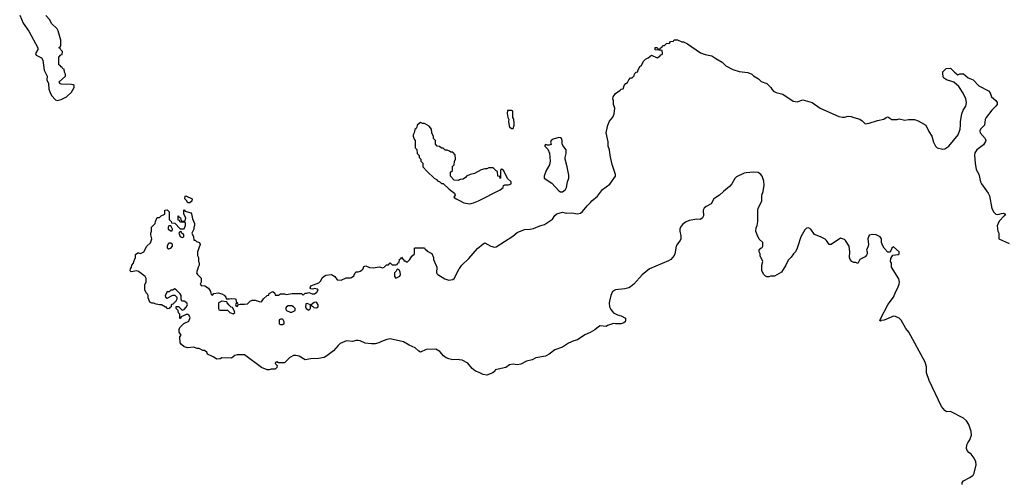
# Model space of a CAD drawing. Header units: inches. Extents: x 2323201 to 2563958, y 895391 to 1023096.
# Tile 134 of 196: x 2495353 to 2505760, y 939912 to 944826. Entities that reach past the tile are written whole.
import ezdxf

# ---------------------------------------------------------------- set-up
doc = ezdxf.new("R2010")
doc.units = ezdxf.units.IN
doc.header["$MEASUREMENT"] = 0
for name, color, linetype in [('C4994', 7, 'Continuous'), ('C5903', 7, 'Continuous'), ('C5904', 7, 'Continuous')]:
    doc.layers.add(name, color=color, linetype=linetype)

msp = doc.modelspace()

# ---------------------------------------------------------------- linework, layer by layer
at = {"layer": 'C4994', "color": 5}
for points, elevation in [([(2495353, 944873), (2495390, 944791), (2495450, 944705), (2495544, 944530), (2495544, 944510), (2495521, 944470), (2495527, 944450), (2495583, 944423), (2495598, 944398), (2495610, 944294), (2495643, 944230), (2495641, 944190), (2495656, 944150), (2495661, 944090), (2495670, 944065), (2495690, 944026), (2495730, 943978), (2495750, 943971), (2495790, 943981), (2495846, 944010), (2495900, 944060), (2495928, 944110), (2495928, 944130), (2495917, 944137), (2495900, 944140), (2495790, 944144), (2495778, 944150), (2495769, 944170), (2495838, 944230), (2495838, 944250), (2495828, 944270), (2495822, 944302), (2495810, 944306), (2495802, 944322), (2495790, 944326), (2495782, 944342), (2495768, 944350), (2495766, 944430), (2495787, 944453), (2495802, 944458), (2495806, 944490), (2495787, 944507), (2495782, 944522), (2495766, 944530), (2495782, 944538), (2495786, 944550), (2495788, 944610), (2495759, 944710), (2495750, 944728), (2495690, 944786), (2495670, 944826), (2495629, 944869)], 80), ([(2500000, 943131), (2499990, 943126), (2499946, 943130), (2499906, 943170), (2499906, 943190), (2499908, 943212), (2499926, 943230), (2499928, 943272), (2499946, 943290), (2499947, 943327), (2499958, 943350), (2499956, 943396), (2499930, 943426), (2499910, 943426), (2499896, 943436), (2499870, 943446), (2499850, 943446), (2499830, 943466), (2499810, 943466), (2499790, 943486), (2499766, 943490), (2499746, 943510), (2499746, 943550), (2499726, 943570), (2499726, 943590), (2499708, 943630), (2499706, 943670), (2499680, 943700), (2499630, 943728), (2499610, 943728), (2499590, 943738), (2499574, 943730), (2499554, 943710), (2499552, 943690), (2499544, 943676), (2499530, 943666), (2499522, 943630), (2499512, 943610), (2499513, 943593), (2499524, 943564), (2499534, 943550), (2499534, 943470), (2499552, 943452), (2499554, 943410), (2499574, 943390), (2499574, 943370), (2499594, 943350), (2499594, 943330), (2499614, 943310), (2499614, 943270), (2499660, 943220), (2499734, 943150), (2499757, 943137), (2499770, 943122), (2499794, 943110), (2499810, 943094), (2499830, 943094), (2499892, 943032), (2499950, 942992), (2499954, 942970), (2499942, 942950), (2499965, 942930), (2500000, 942913)], 80), ([(2500000, 941230), (2499992, 941232), (2499930, 941230), (2499890, 941238), (2499859, 941250), (2499834, 941270), (2499795, 941315), (2499750, 941341), (2499650, 941336), (2499590, 941309), (2499570, 941319), (2499534, 941354), (2499470, 941383), (2499410, 941420), (2499270, 941452), (2499235, 941445), (2499178, 941422), (2499150, 941407), (2499110, 941397), (2499070, 941397), (2499006, 941406), (2498950, 941429), (2498930, 941433), (2498910, 941433), (2498870, 941423), (2498811, 941429), (2498790, 941424), (2498741, 941400), (2498719, 941381), (2498670, 941325), (2498598, 941270), (2498570, 941254), (2498510, 941243), (2498430, 941239), (2498370, 941229), (2498306, 941266), (2498270, 941274), (2498247, 941273), (2498208, 941252), (2498150, 941198), (2498090, 941198), (2498070, 941206), (2498058, 941202), (2498054, 941190), (2498074, 941170), (2498070, 941146), (2498052, 941128), (2498010, 941128), (2497990, 941122), (2497970, 941124), (2497910, 941149), (2497730, 941281), (2497650, 941281), (2497627, 941273), (2497590, 941247), (2497491, 941249), (2497470, 941239), (2497435, 941235), (2497399, 941259), (2497338, 941290), (2497329, 941309), (2497307, 941327), (2497290, 941328), (2497250, 941348), (2497230, 941349), (2497190, 941362), (2497130, 941354), (2497090, 941366), (2497062, 941390), (2497049, 941410), (2497046, 941470), (2497058, 941490), (2497040, 941520), (2497038, 941550), (2497046, 941570), (2497087, 941613), (2497142, 941638), (2497155, 941675), (2497140, 941700), (2497130, 941708), (2497113, 941707), (2497058, 941682), (2497050, 941666), (2497046, 941666), (2497046, 941710), (2497030, 941726), (2497026, 941750), (2497008, 941770), (2497008, 941792), (2497030, 941794), (2497070, 941754), (2497090, 941762), (2497114, 941786), (2497128, 941810), (2497118, 941830), (2497090, 941848), (2497066, 941850), (2497058, 941870), (2497058, 941910), (2497050, 941926), (2497006, 941970), (2496990, 941978), (2496970, 941966), (2496950, 941966), (2496932, 941948), (2496910, 941946), (2496892, 941910), (2496894, 941890), (2496910, 941882), (2496970, 941914), (2496992, 941912), (2497014, 941890), (2497014, 941870), (2496998, 941842), (2496985, 941835), (2496978, 941822), (2496954, 941810), (2496954, 941790), (2496938, 941782), (2496934, 941770), (2496910, 941768), (2496906, 941786), (2496894, 941786), (2496850, 941809), (2496829, 941809), (2496796, 941816), (2496767, 941827), (2496750, 941828), (2496730, 941838), (2496710, 941886), (2496709, 941909), (2496703, 941923), (2496690, 941938), (2496674, 941970), (2496676, 942024), (2496688, 942050), (2496688, 942090), (2496678, 942110), (2496610, 942164), (2496590, 942169), (2496530, 942158), (2496522, 942170), (2496524, 942190), (2496535, 942210), (2496538, 942230), (2496555, 942250), (2496558, 942270), (2496575, 942310), (2496578, 942342), (2496600, 942360), (2496610, 942362), (2496630, 942352), (2496666, 942370), (2496698, 942430), (2496734, 942466), (2496749, 942510), (2496738, 942550), (2496738, 942570), (2496746, 942590), (2496746, 942630), (2496786, 942670), (2496788, 942690), (2496807, 942733), (2496830, 942734), (2496848, 942752), (2496886, 942770), (2496887, 942813), (2496910, 942814), (2496933, 942793), (2496933, 942713), (2496954, 942690), (2496958, 942678), (2496993, 942673), (2497050, 942614), (2497090, 942614), (2497106, 942650), (2497106, 942670), (2497102, 942682), (2497090, 942686), (2497050, 942686), (2497042, 942702), (2497027, 942707), (2497027, 942753), (2497033, 942753), (2497038, 942738), (2497052, 942732), (2497058, 942698), (2497090, 942694), (2497102, 942698), (2497108, 942730), (2497086, 942770), (2497086, 942810), (2497090, 942814), (2497102, 942802), (2497162, 942782), (2497170, 942774), (2497181, 942721), (2497202, 942670), (2497202, 942650), (2497192, 942628), (2497192, 942612), (2497173, 942567), (2497191, 942530), (2497194, 942494), (2497206, 942494), (2497221, 942481), (2497254, 942470), (2497262, 942450), (2497231, 942370), (2497232, 942332), (2497242, 942310), (2497242, 942270), (2497250, 942254), (2497251, 942230), (2497238, 942210), (2497222, 942150), (2497232, 942130), (2497270, 942094), (2497271, 942049), (2497262, 942030), (2497270, 942014), (2497310, 942011), (2497350, 941985), (2497371, 941950), (2497372, 941932), (2497378, 941918), (2497390, 941914), (2497406, 941930), (2497450, 941936), (2497490, 941926), (2497514, 941914), (2497532, 941890), (2497534, 941874), (2497570, 941872), (2497590, 941878), (2497630, 941875), (2497636, 941870), (2497642, 941842), (2497654, 941830), (2497654, 941826), (2497638, 941822), (2497634, 941810), (2497638, 941798), (2497650, 941794), (2497666, 941814), (2497682, 941818), (2497730, 941816), (2497759, 941821), (2497789, 941850), (2497810, 941859), (2497840, 941860), (2497884, 941844), (2497910, 941842), (2497930, 941872), (2497968, 941910), (2497987, 941913), (2497989, 941930), (2498030, 941951), (2498050, 941934), (2498054, 941914), (2498070, 941912), (2498090, 941912), (2498110, 941925), (2498150, 941925), (2498170, 941918), (2498231, 941931), (2498330, 941931), (2498350, 941914), (2498370, 941932), (2498387, 941933), (2498410, 941942), (2498445, 941925), (2498470, 941925), (2498495, 941945), (2498506, 941970), (2498496, 941976), (2498470, 941982), (2498450, 941975), (2498430, 941978), (2498422, 941990), (2498429, 942010), (2498516, 942044), (2498535, 942065), (2498550, 942095), (2498570, 942114), (2498590, 942123), (2498650, 942131), (2498685, 942110), (2498710, 942074), (2498750, 942072), (2498804, 942096), (2498850, 942095), (2498861, 942099), (2498883, 942117), (2498898, 942150), (2498910, 942158), (2498930, 942158), (2498950, 942165), (2498970, 942178), (2498982, 942190), (2498990, 942214), (2499000, 942220), (2499010, 942222), (2499050, 942205), (2499090, 942201), (2499151, 942211), (2499190, 942202), (2499206, 942210), (2499230, 942234), (2499250, 942234), (2499270, 942254), (2499290, 942234), (2499330, 942234), (2499342, 942238), (2499350, 942254), (2499362, 942258), (2499368, 942292), (2499382, 942298), (2499390, 942314), (2499398, 942298), (2499410, 942294), (2499414, 942274), (2499426, 942274), (2499450, 942262), (2499478, 942290), (2499496, 942324), (2499526, 942350), (2499526, 942410), (2499533, 942413), (2499630, 942412), (2499638, 942398), (2499654, 942390), (2499658, 942378), (2499710, 942352), (2499726, 942310), (2499728, 942288), (2499761, 942210), (2499759, 942150), (2499762, 942142), (2499771, 942131), (2499845, 942085), (2499890, 942071), (2499930, 942079), (2499944, 942090), (2499997, 942190), (2500000, 942194)], 60)]:
    msp.add_lwpolyline(points, dxfattribs=dict(at, elevation=elevation))
at = {"layer": 'C4994', "color": 5, "elevation": 60}
for points in [[(2497150, 942888), (2497129, 942889), (2497115, 942915), (2497098, 942930), (2497102, 942958), (2497110, 942962), (2497174, 942930), (2497172, 942908)], [(2496950, 942646), (2496930, 942646), (2496922, 942630), (2496922, 942610), (2496950, 942592), (2496966, 942594), (2496968, 942610)], [(2497050, 942586), (2497034, 942570), (2497050, 942534), (2497070, 942522), (2497086, 942530), (2497086, 942550), (2497082, 942562), (2497067, 942567), (2497062, 942582)], [(2496950, 942464), (2496930, 942462), (2496923, 942457), (2496911, 942430), (2496912, 942412), (2496930, 942402), (2496950, 942411), (2496969, 942430), (2496969, 942450)], [(2499350, 942186), (2499338, 942182), (2499333, 942167), (2499314, 942150), (2499314, 942110), (2499330, 942094), (2499350, 942102), (2499370, 942114), (2499378, 942130), (2499376, 942156), (2499362, 942182)], [(2497490, 941848), (2497454, 941830), (2497454, 941770), (2497458, 941758), (2497473, 941753), (2497550, 941754), (2497574, 941730), (2497610, 941714), (2497626, 941730), (2497616, 941756), (2497602, 941782), (2497587, 941787), (2497567, 941807), (2497546, 941830), (2497542, 941842)], [(2498230, 941798), (2498190, 941798), (2498172, 941788), (2498162, 941770), (2498174, 941750), (2498210, 941732), (2498230, 941732), (2498250, 941742), (2498266, 941750), (2498266, 941770), (2498246, 941790)], [(2498390, 941826), (2498378, 941822), (2498374, 941790), (2498382, 941770), (2498410, 941754), (2498426, 941770), (2498426, 941810)], [(2498490, 941838), (2498464, 941836), (2498434, 941810), (2498438, 941798), (2498450, 941794), (2498461, 941781), (2498490, 941778), (2498508, 941790), (2498509, 941810)], [(2498130, 941658), (2498110, 941658), (2498094, 941650), (2498094, 941610), (2498110, 941602), (2498130, 941602), (2498147, 941613), (2498148, 941630), (2498138, 941650)]]:
    msp.add_lwpolyline(points, close=True, dxfattribs=at)
at = {"layer": 'C5903', "color": 5, "elevation": 60}
msp.add_lwpolyline([(2505314, 939910), (2505314, 939930), (2505329, 939950), (2505397, 939983), (2505420, 940000)], dxfattribs=at)
at = {"layer": 'C5904', "color": 5}
for points, elevation in [([(2500000, 942194), (2500026, 942230), (2500099, 942301), (2500190, 942406), (2500250, 942456), (2500270, 942465), (2500331, 942431), (2500370, 942419), (2500390, 942423), (2500564, 942536), (2500610, 942575), (2500690, 942608), (2500750, 942610), (2500783, 942617), (2500850, 942645), (2500900, 942660), (2500983, 942717), (2501010, 942755), (2501030, 942773), (2501090, 942790), (2501130, 942780), (2501190, 942782), (2501250, 942774), (2501280, 942780), (2501303, 942796), (2501350, 942859), (2501387, 942893), (2501399, 942910), (2501459, 942960), (2501514, 943030), (2501592, 943088), (2501649, 943170), (2501649, 943190), (2501616, 943296), (2501593, 943390), (2501586, 943450), (2501573, 943490), (2501573, 943533), (2501553, 943630), (2501554, 943646), (2501569, 943709), (2501586, 943754), (2501623, 943797), (2501635, 943830), (2501642, 943890), (2501629, 943930), (2501628, 943968), (2501622, 943990), (2501624, 944010), (2501650, 944045), (2501700, 944080), (2501710, 944092), (2501730, 944094), (2501736, 944104), (2501742, 944130), (2501758, 944150), (2501777, 944163), (2501790, 944191), (2501810, 944211), (2501828, 944212), (2501848, 944232), (2501850, 944252), (2501870, 944272), (2501886, 944274), (2501886, 944286), (2501909, 944330), (2501921, 944339), (2501950, 944391), (2501969, 944410), (2501996, 944424), (2502030, 944452), (2502090, 944422), (2502120, 944440), (2502130, 944454), (2502142, 944458), (2502146, 944470), (2502142, 944502), (2502070, 944508), (2502070, 944532), (2502092, 944532), (2502098, 944518), (2502110, 944514), (2502122, 944518), (2502126, 944530), (2502142, 944538), (2502150, 944554), (2502170, 944554), (2502190, 944574), (2502222, 944578), (2502230, 944594), (2502262, 944598), (2502270, 944614), (2502307, 944613), (2502353, 944593), (2502370, 944592), (2502410, 944572), (2502550, 944475), (2502597, 944457), (2502670, 944445), (2502710, 944416), (2502778, 944378), (2502818, 944338), (2502890, 944299), (2502959, 944279), (2503050, 944266), (2503091, 944250), (2503110, 944231), (2503161, 944201), (2503190, 944172), (2503250, 944151), (2503291, 944110), (2503302, 944090), (2503322, 944070), (2503350, 944055), (2503418, 944038), (2503530, 943965), (2503570, 943958), (2503630, 943978), (2503730, 943950), (2503812, 943892), (2504010, 943804), (2504050, 943796), (2504070, 943796), (2504110, 943807), (2504143, 943803), (2504170, 943791), (2504234, 943774), (2504258, 943758), (2504290, 943726), (2504330, 943731), (2504419, 943761), (2504485, 943775), (2504510, 943792), (2504530, 943798), (2504571, 943771), (2504629, 943771), (2504650, 943778), (2504710, 943765), (2504749, 943771), (2504810, 943771), (2504850, 943758), (2504931, 943711), (2504963, 943643), (2504994, 943594), (2505010, 943530), (2505031, 943490), (2505051, 943470), (2505110, 943458), (2505130, 943459), (2505172, 943488), (2505272, 943610), (2505293, 943670), (2505298, 943710), (2505297, 943750), (2505310, 943830), (2505325, 943870), (2505353, 943910), (2505361, 943950), (2505352, 943990), (2505325, 944050), (2505280, 944120), (2505227, 944167), (2505148, 944190), (2505119, 944210), (2505109, 944250), (2505110, 944274), (2505146, 944310), (2505190, 944312), (2505232, 944270), (2505270, 944242), (2505290, 944252), (2505330, 944254), (2505378, 944210), (2505430, 944190), (2505490, 944127), (2505594, 944074), (2505610, 944052), (2505626, 944010), (2505671, 943970), (2505686, 943950), (2505683, 943930), (2505671, 943910), (2505627, 943870), (2505568, 943790), (2505559, 943770), (2505551, 943710), (2505510, 943669), (2505503, 943650), (2505505, 943630), (2505559, 943570), (2505564, 943550), (2505561, 943539), (2505539, 943501), (2505470, 943449), (2505450, 943418), (2505446, 943390), (2505451, 943309), (2505463, 943243), (2505492, 943192), (2505510, 943110), (2505519, 943090), (2505591, 942990), (2505603, 942963), (2505629, 942830), (2505648, 942790), (2505670, 942768), (2505690, 942766), (2505730, 942778), (2505750, 942779), (2505771, 942771), (2505758, 942750), (2505706, 942694), (2505685, 942645), (2505691, 942591), (2505702, 942570), (2505702, 942510), (2505810, 942460)], 60), ([(2500000, 942913), (2500046, 942890), (2500070, 942884), (2500110, 942880), (2500150, 942889), (2500204, 942910), (2500430, 943027), (2500462, 943050), (2500467, 943073), (2500482, 943078), (2500520, 943080), (2500546, 943090), (2500546, 943110), (2500510, 943146), (2500470, 943226), (2500450, 943246), (2500438, 943242), (2500434, 943230), (2500434, 943150), (2500430, 943146), (2500426, 943166), (2500408, 943170), (2500402, 943222), (2500390, 943226), (2500358, 943258), (2500310, 943258), (2500292, 943248), (2500270, 943248), (2500230, 943238), (2500160, 943200), (2500114, 943190), (2500074, 943170), (2500064, 943156), (2500040, 943140), (2500010, 943135), (2500000, 943131)], 80), ([(2505420, 940000), (2505431, 940009), (2505442, 940030), (2505461, 940119), (2505458, 940150), (2505442, 940190), (2505410, 940229), (2505385, 940250), (2505369, 940270), (2505361, 940290), (2505365, 940330), (2505373, 940350), (2505396, 940384), (2505412, 940430), (2505409, 940470), (2505385, 940545), (2505362, 940582), (2505330, 940611), (2505190, 940682), (2505150, 940679), (2505130, 940694), (2505096, 940736), (2504965, 941010), (2504938, 941090), (2504936, 941156), (2504924, 941204), (2504750, 941521), (2504720, 941560), (2504670, 941649), (2504649, 941669), (2504610, 941688), (2504590, 941689), (2504490, 941649), (2504457, 941643), (2504450, 941638), (2504446, 941646), (2504454, 941670), (2504529, 941811), (2504553, 941847), (2504589, 941890), (2504613, 941950), (2504636, 941990), (2504649, 942029), (2504653, 942050), (2504645, 942085), (2504569, 942209), (2504568, 942250), (2504558, 942270), (2504560, 942300), (2504583, 942337), (2504637, 942343), (2504649, 942350), (2504647, 942370), (2504590, 942424), (2504571, 942410), (2504553, 942367), (2504530, 942368), (2504490, 942408), (2504475, 942435), (2504462, 942470), (2504462, 942510), (2504448, 942530), (2504406, 942550), (2504370, 942553), (2504332, 942548), (2504318, 942510), (2504325, 942450), (2504322, 942430), (2504305, 942390), (2504311, 942370), (2504311, 942349), (2504305, 942335), (2504290, 942318), (2504232, 942288), (2504211, 942249), (2504190, 942258), (2504170, 942258), (2504149, 942269), (2504129, 942290), (2504122, 942310), (2504128, 942372), (2504119, 942430), (2504082, 942490), (2504070, 942502), (2504030, 942514), (2503930, 942449), (2503910, 942448), (2503882, 942490), (2503866, 942506), (2503818, 942530), (2503754, 942554), (2503714, 942610), (2503690, 942625), (2503670, 942621), (2503650, 942602), (2503608, 942530), (2503576, 942430), (2503572, 942408), (2503554, 942370), (2503531, 942350), (2503506, 942314), (2503477, 942283), (2503451, 942230), (2503404, 942156), (2503330, 942115), (2503290, 942114), (2503270, 942108), (2503250, 942108), (2503235, 942115), (2503218, 942130), (2503198, 942170), (2503198, 942230), (2503208, 942270), (2503178, 942330), (2503178, 942350), (2503169, 942370), (2503170, 942394), (2503190, 942414), (2503202, 942418), (2503206, 942430), (2503206, 942470), (2503170, 942506), (2503148, 942550), (2503135, 942590), (2503136, 942624), (2503148, 942650), (2503155, 942690), (2503154, 942810), (2503159, 942830), (2503196, 942910), (2503196, 942970), (2503212, 943010), (2503223, 943077), (2503219, 943119), (2503200, 943170), (2503187, 943190), (2503157, 943210), (2503110, 943214), (2503030, 943208), (2503010, 943203), (2502930, 943164), (2502910, 943147), (2502879, 943090), (2502857, 943063), (2502791, 943009), (2502751, 942969), (2502700, 942940), (2502690, 942930), (2502663, 942877), (2502608, 942852), (2502588, 942832), (2502578, 942810), (2502581, 942750), (2502570, 942729), (2502550, 942714), (2502510, 942715), (2502430, 942704), (2502390, 942685), (2502359, 942661), (2502336, 942630), (2502330, 942610), (2502329, 942590), (2502341, 942541), (2502342, 942510), (2502333, 942490), (2502304, 942456), (2502290, 942430), (2502278, 942350), (2502270, 942333), (2502236, 942290), (2502210, 942275), (2502009, 942191), (2501932, 942128), (2501843, 942030), (2501810, 942000), (2501790, 941990), (2501750, 941978), (2501650, 941970), (2501619, 941950), (2501602, 941910), (2501587, 941850), (2501584, 941830), (2501587, 941790), (2501602, 941762), (2501630, 941727), (2501670, 941703), (2501710, 941695), (2501755, 941670), (2501757, 941643), (2501752, 941630), (2501740, 941620), (2501710, 941609), (2501650, 941609), (2501630, 941614), (2501567, 941593), (2501550, 941582), (2501490, 941589), (2501470, 941579), (2501433, 941547), (2501383, 941517), (2501326, 941494), (2501250, 941441), (2501211, 941429), (2501155, 941405), (2501090, 941362), (2501010, 941335), (2500950, 941289), (2500911, 941269), (2500810, 941249), (2500771, 941229), (2500710, 941214), (2500650, 941183), (2500610, 941177), (2500570, 941181), (2500530, 941174), (2500490, 941149), (2500378, 941122), (2500374, 941110), (2500354, 941090), (2500290, 941068), (2500250, 941074), (2500210, 941095), (2500170, 941109), (2500137, 941137), (2500090, 941193), (2500030, 941225), (2500000, 941230)], 60)]:
    msp.add_lwpolyline(points, dxfattribs=dict(at, elevation=elevation))
at = {"layer": 'C5904', "color": 5, "elevation": 80}
for points in [[(2500550, 943866), (2500510, 943866), (2500505, 943835), (2500512, 943790), (2500522, 943770), (2500518, 943750), (2500525, 943705), (2500530, 943694), (2500550, 943674), (2500570, 943674), (2500579, 943710), (2500579, 943730), (2500575, 943775), (2500566, 943790), (2500566, 943850), (2500562, 943862)], [(2501050, 943579), (2500990, 943562), (2500972, 943550), (2500965, 943530), (2500970, 943506), (2500950, 943498), (2500930, 943498), (2500910, 943506), (2500904, 943496), (2500902, 943490), (2500936, 943456), (2500954, 943414), (2500961, 943330), (2500951, 943290), (2500918, 943230), (2500896, 943170), (2500896, 943150), (2500977, 943097), (2501050, 943016), (2501070, 943007), (2501090, 943007), (2501121, 943030), (2501132, 943050), (2501144, 943110), (2501157, 943150), (2501157, 943183), (2501141, 943270), (2501119, 943350), (2501119, 943370), (2501129, 943410), (2501128, 943450), (2501095, 943495), (2501088, 943512), (2501088, 943550), (2501078, 943570), (2501070, 943578)]]:
    msp.add_lwpolyline(points, close=True, dxfattribs=at)

doc.saveas('drawing.dxf')
